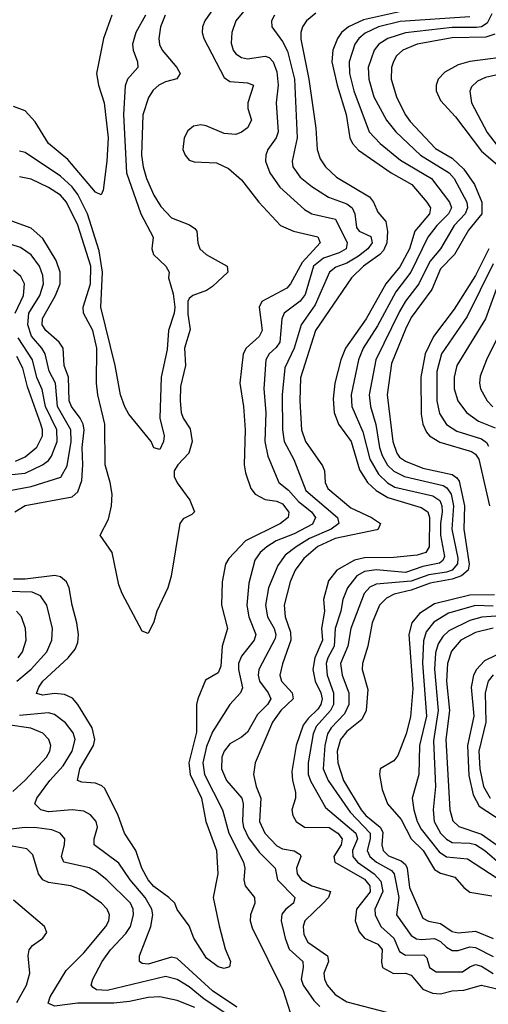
# Model space of a CAD drawing. Header units: inches. Extents: x 1305375 to 1407406, y 744550 to 841633.
# Tile 247 of 256: x 1345171 to 1346773, y 825804 to 829174. Entities that reach past the tile are written whole.
import ezdxf

# ---------------------------------------------------------------- set-up
doc = ezdxf.new("R2010")
doc.units = ezdxf.units.IN
doc.header["$MEASUREMENT"] = 0
doc.layers.add('B3842', color=7, linetype='Continuous')

msp = doc.modelspace()

# ---------------------------------------------------------------- linework, layer by layer
at = {"layer": 'B3842', "color": 5}
for points, elevation in [([(1345975.5, 829250), (1345909.6, 829170), (1345896, 829130), (1345893.6, 829093.6), (1345900.6, 829070), (1345910, 829056.8), (1345930, 829044.2), (1345950, 829040.1), (1346010, 829049.3), (1346024.6, 829044.6), (1346038.3, 829030), (1346050, 828995.3), (1346054.4, 828950), (1346048.4, 828890), (1346054.5, 828790), (1346047.9, 828770), (1346019, 828730), (1346012.2, 828710), (1346011.6, 828690), (1346025.9, 828650), (1346060.6, 828600.6), (1346144.4, 828524.4), (1346170, 828509.7), (1346251, 828491), (1346291.3, 828410), (1346287.6, 828390), (1346263.5, 828376.5), (1346210, 828358), (1346175.8, 828330), (1346146.8, 828233.2), (1346129.8, 828210.2), (1346075.1, 828170), (1346067.1, 828150), (1346061, 828070), (1346048.4, 828051.6), (1346024.3, 828030), (1346013.2, 828010), (1346005.9, 827910), (1346012.4, 827830), (1346009.8, 827730), (1346019.6, 827679.6), (1346057.3, 827590), (1346090, 827563.3), (1346124.4, 827524.4), (1346169, 827490), (1346182.3, 827470), (1346172.1, 827447.9), (1346110, 827414.2), (1346048.3, 827390), (1346016.3, 827370), (1345993.6, 827350), (1345975.4, 827324.6), (1345955.1, 827244.9), (1345948.2, 827170), (1345954.3, 827130), (1345978.5, 827070), (1345973.1, 827050), (1345930, 826995.9), (1345919.7, 826970), (1345919, 826950), (1345932.9, 826887.1), (1345926.2, 826870), (1345889.5, 826830), (1345830, 826736.3), (1345810, 826685.8), (1345797.8, 826630), (1345802.5, 826590), (1345864, 826470), (1345886.5, 826390), (1345936.7, 826290), (1345940.8, 826270), (1345936.9, 826230), (1345941.5, 826210), (1345973.7, 826170), (1345975.5, 826150), (1345959.8, 826110), (1345959.1, 826090), (1345965.8, 826065.8), (1346071.7, 825851.7), (1346096.2, 825776.2)], 1340), ([(1345845.6, 829230), (1345803.8, 829170), (1345796.4, 829150), (1345795.5, 829130), (1345800.6, 829110), (1345870, 828975.7), (1345890, 828962.1), (1345950, 828958.1), (1345970.2, 828950), (1345950.6, 828890), (1345951.7, 828870), (1345963.7, 828830), (1345950, 828803.4), (1345930, 828788.6), (1345910, 828781.6), (1345870, 828784.5), (1345808.8, 828811.2), (1345790, 828814.5), (1345765.2, 828810), (1345746.3, 828793.7), (1345733.7, 828770), (1345729, 828730), (1345736.5, 828710), (1345750, 828693.6), (1345767.1, 828687.1), (1345844.1, 828684.1), (1345885, 828665), (1345930, 828625.8), (1345989.1, 828549.1), (1346062.3, 828470), (1346106.9, 828450), (1346190, 828430.6), (1346198.1, 828410), (1346136.9, 828343.1), (1346097.4, 828270), (1346085, 828255), (1345999.2, 828210), (1345989.6, 828190), (1346000.5, 828110), (1345989.5, 828090), (1345945.7, 828050), (1345935.7, 828030), (1345923.8, 827930), (1345936.6, 827850), (1345942.1, 827770), (1345938.5, 827650), (1345942.8, 827622.8), (1345961.6, 827570), (1345976, 827550), (1346010, 827531.5), (1346050, 827525.7), (1346070, 827517), (1346091.9, 827488.1), (1346088.8, 827470), (1346062.6, 827450), (1345942.9, 827390), (1345886.2, 827330), (1345874.7, 827310), (1345863.4, 827250), (1345861.5, 827170), (1345881.4, 827090), (1345863.3, 827030), (1345858.4, 826961.6), (1345850, 826939), (1345806.4, 826913.6), (1345780.6, 826850), (1345775.3, 826830), (1345775.6, 826735.6), (1345749.5, 826630), (1345754, 826590), (1345792.3, 826510), (1345807.3, 826430), (1345843.7, 826330), (1345848.7, 826250), (1345833.1, 826170), (1345852.9, 826072.9), (1345874.1, 825994.1), (1345891.7, 825950), (1345888.2, 825931.8), (1345870, 825926.4), (1345850, 825932.1), (1345810, 825961.6), (1345767, 826030), (1345750, 826073), (1345710, 826128), (1345701.3, 826150), (1345681.3, 826170), (1345630, 826207.3), (1345610.3, 826230), (1345588.6, 826270), (1345568.4, 826330), (1345529.4, 826390), (1345508.1, 826450), (1345462.1, 826542.1), (1345451.8, 826551.8), (1345430, 826560.3), (1345384, 826564), (1345368.4, 826570), (1345376.7, 826610), (1345423.7, 826690), (1345428.5, 826710), (1345418.9, 826750), (1345370, 826829.9), (1345351.5, 826851.5), (1345324.4, 826864.4), (1345290, 826867.6), (1345250, 826861.7), (1345228, 826868), (1345235.9, 826890), (1345249.9, 826910), (1345337.2, 826990), (1345360.2, 827019.8), (1345370, 827042.6), (1345371.8, 827070), (1345366.5, 827110), (1345350.3, 827170), (1345340.6, 827230), (1345331, 827250), (1345310, 827266.6), (1345291.4, 827271.4), (1345190, 827259), (1345150, 827259.5)], 1320), ([(1345486.2, 829190), (1345457, 829110), (1345434.1, 828990), (1345440.6, 828950), (1345459.6, 828890), (1345473.1, 828770), (1345469.4, 828690), (1345456.9, 828590), (1345450, 828575.1), (1345430, 828584.2), (1345335.9, 828695.9), (1345270, 828749.9), (1345224.2, 828824.2), (1345190, 828861.6), (1345150, 828877)], 1240), ([(1345668.5, 829190), (1345652.6, 829150), (1345646.3, 829110), (1345648.8, 829088.8), (1345658.2, 829070), (1345708.3, 829010), (1345719.4, 828990), (1345708.8, 828971.2), (1345670, 828961.5), (1345647.3, 828950), (1345627.5, 828932.6), (1345611.9, 828908.1), (1345591.9, 828848.1), (1345587.3, 828710), (1345592.9, 828670), (1345605.1, 828630), (1345630, 828573.9), (1345654.1, 828534.1), (1345690, 828495.5), (1345752, 828472), (1345770, 828459.2), (1345776.8, 828450), (1345780.2, 828410), (1345787.3, 828390), (1345809.2, 828370), (1345880.9, 828330), (1345882.3, 828310), (1345830, 828260.4), (1345810, 828247.5), (1345762.6, 828230), (1345750, 828219.8), (1345746.3, 828210), (1345746.3, 828166.3), (1345753.4, 828113.4), (1345734.2, 828050), (1345738.5, 827990), (1345721.4, 827918.6), (1345719.8, 827870), (1345723.4, 827830), (1345730.5, 827810), (1345753.9, 827773.9), (1345760.9, 827730), (1345749.5, 827690), (1345711.7, 827650), (1345699.4, 827630), (1345698.8, 827610), (1345709.1, 827589.1), (1345752.4, 827530), (1345769.2, 827490), (1345759.6, 827480.4), (1345730, 827465.8), (1345719, 827450), (1345689.1, 827269.1), (1345677, 827230), (1345640.2, 827150), (1345630, 827112.7), (1345610, 827073.2), (1345590, 827081.2), (1345520.9, 827210), (1345510, 827239.3), (1345487.4, 827350), (1345445.7, 827410), (1345475.1, 827464.9), (1345484.9, 827510), (1345486.9, 827550), (1345480.8, 827590), (1345463.7, 827650), (1345461.8, 827790), (1345437.9, 827890), (1345433.1, 827930), (1345435.3, 828050), (1345420.8, 828110), (1345389.2, 828170), (1345388.4, 828190), (1345412.7, 828270), (1345414.1, 828330), (1345370, 828471.2), (1345331.6, 828550), (1345310, 828573.3), (1345270, 828600.1), (1345210, 828628.2), (1345170, 828636.6)], 1280), ([(1345601.5, 829190), (1345567.7, 829130), (1345556.3, 829090), (1345558.7, 829070), (1345574.4, 829030), (1345574.6, 829010), (1345540.1, 828970), (1345532, 828948), (1345526.1, 828850), (1345536.2, 828650), (1345585.5, 828510), (1345627.1, 828430), (1345623.3, 828390), (1345628.5, 828370), (1345670.2, 828330), (1345682, 828310), (1345680.2, 828290), (1345696, 828236.1), (1345701, 828190), (1345699.5, 828170), (1345679.8, 828110), (1345674.9, 828045.1), (1345654.9, 827950), (1345650.6, 827810), (1345665.3, 827750), (1345662.4, 827730), (1345650, 827702.7), (1345630, 827709), (1345620.7, 827730), (1345544.4, 827824.4), (1345530, 827849.3), (1345516.1, 827890), (1345497.3, 827990), (1345448.7, 828190), (1345453.9, 828310), (1345442.9, 828382.9), (1345403, 828510), (1345370, 828576.2), (1345350, 828601.8), (1345310, 828638.3), (1345190, 828719.2), (1345170, 828723.7)], 1260), ([(1346042.7, 829190), (1346031.9, 829170), (1346033.7, 829150), (1346070, 829099.2), (1346086.7, 829066.7), (1346110.3, 828970), (1346119.9, 828770), (1346103.1, 828690), (1346105.4, 828670), (1346130, 828635.3), (1346170, 828602.8), (1346227, 828567), (1346290, 828543.3), (1346308.2, 828530), (1346316.9, 828510), (1346323, 828463), (1346332.1, 828450), (1346372.3, 828432.3), (1346376.2, 828410), (1346362, 828390), (1346330, 828364.1), (1346290, 828340.5), (1346252.6, 828327.4), (1346230.5, 828310), (1346181.5, 828198.5), (1346133.5, 828130), (1346110, 828049.9), (1346077.6, 827982.4), (1346068.8, 827890), (1346069.8, 827770), (1346075.9, 827730), (1346109, 827669), (1346150, 827562.3), (1346258.2, 827470), (1346261.9, 827450), (1346235.9, 827430), (1346161.5, 827398.5), (1346116.7, 827370), (1346079, 827341), (1346054.2, 827305.8), (1346021.9, 827230), (1346011.3, 827170), (1346018.9, 827130), (1346041, 827090), (1346046.8, 827070), (1346044.3, 827055.7), (1345989.3, 826950), (1345986.9, 826930), (1345991.5, 826910), (1346020.5, 826870), (1346029.7, 826850), (1346018.2, 826830), (1345984.4, 826795.6), (1345950, 826735.9), (1345930, 826718.7), (1345890, 826695.9), (1345870, 826670.6), (1345862.7, 826650), (1345861, 826610), (1345878.4, 826570), (1345930.1, 826510), (1345935.1, 826490), (1345933, 826430), (1345936.8, 826410), (1345953.1, 826373.2), (1345990, 826324.2), (1346044.7, 826270), (1346052.6, 826230), (1346111.5, 826170), (1346107, 826150), (1346080.8, 826130), (1346067.8, 826112.2), (1346064.6, 826090), (1346078.5, 826030), (1346092.9, 825992.9), (1346139.1, 825950), (1346140.7, 825930), (1346133.5, 825890), (1346140.3, 825870), (1346177.1, 825817.1), (1346196.9, 825796.9)], 1360), ([(1346183.6, 829196.4), (1346152.2, 829170), (1346138.2, 829150), (1346132.2, 829130), (1346132.1, 829107.9), (1346159.3, 828970), (1346183.1, 828803.1), (1346188.4, 828730), (1346198.1, 828698.1), (1346216.3, 828670), (1346254.7, 828634.7), (1346367.5, 828567.5), (1346381.1, 828550), (1346395.7, 828515.7), (1346423, 828483), (1346428.9, 828448.9), (1346426.2, 828410), (1346415.5, 828384.5), (1346402.4, 828370), (1346346.4, 828330), (1346305.9, 828290), (1346182.6, 828110), (1346131.6, 827948.4), (1346128.9, 827870), (1346134.8, 827770), (1346147.9, 827730), (1346206.9, 827646.9), (1346212.9, 827630), (1346216.1, 827590), (1346225.2, 827570), (1346303.4, 827503.4), (1346374.3, 827470), (1346404.8, 827450), (1346396.6, 827430), (1346391.8, 827428.2), (1346250, 827398.6), (1346190, 827370.6), (1346142.6, 827330), (1346112.6, 827290), (1346095.4, 827250), (1346075.5, 827170), (1346078.3, 827130), (1346097.3, 827077.3), (1346098.5, 827050), (1346069.6, 826969.6), (1346060.8, 826930), (1346065.8, 826910), (1346102.4, 826870), (1346106.3, 826850), (1346063.6, 826810), (1346035.8, 826770), (1345976.4, 826630), (1345970.9, 826590), (1345979.5, 826550), (1345995.1, 826510), (1345991.2, 826430), (1346008.7, 826390), (1346050, 826346.7), (1346070, 826335.9), (1346110, 826328.9), (1346130, 826316.3), (1346132.7, 826310), (1346118, 826270), (1346119.3, 826250), (1346134.2, 826230), (1346170, 826209.2), (1346233.3, 826190), (1346226.7, 826170), (1346209.3, 826150), (1346146.3, 826090), (1346140.4, 826070), (1346142.8, 826042.8), (1346156.7, 826016.7), (1346223.6, 825970), (1346226.6, 825950), (1346211.2, 825910), (1346213.4, 825890), (1346222.3, 825870), (1346250, 825837.7), (1346290, 825812.8), (1346430, 825775.5)], 1380), ([(1346470, 829200.8), (1346346.9, 829173.1), (1346295.5, 829150), (1346271.3, 829130), (1346257.2, 829110), (1346241.7, 829070), (1346238.1, 829030), (1346257, 828950), (1346287.9, 828850), (1346300.1, 828770), (1346309.4, 828750), (1346330, 828727.2), (1346440.8, 828650), (1346512.1, 828610), (1346563.7, 828550), (1346575.7, 828530), (1346572.2, 828510), (1346522.2, 828450), (1346504.2, 828390), (1346471.4, 828328.6), (1346423.5, 828270), (1346355.6, 828150), (1346285.6, 828050), (1346269.7, 828010), (1346248.5, 827930), (1346243.4, 827876.6), (1346246.9, 827830), (1346261.5, 827790), (1346304.9, 827730), (1346333.1, 827633.1), (1346360.2, 827590), (1346390, 827562.8), (1346430, 827538.3), (1346544.4, 827504.4), (1346566.8, 827490), (1346572.3, 827470), (1346571.1, 827370), (1346559.3, 827350), (1346530, 827341.7), (1346450, 827333.3), (1346350, 827332.2), (1346315.7, 827324.3), (1346255.9, 827290), (1346227, 827253), (1346209.4, 827190), (1346213, 827150), (1346202.5, 827090), (1346206.6, 827050), (1346180.7, 826990), (1346173.6, 826950), (1346181.3, 826910), (1346200.6, 826870), (1346204.8, 826850), (1346200.8, 826830), (1346190, 826813.9), (1346157.4, 826782.6), (1346140.6, 826759.4), (1346116.3, 826690), (1346101.3, 826601.3), (1346103.4, 826570), (1346114.7, 826530), (1346113.9, 826510), (1346102, 826470), (1346105, 826450), (1346116, 826430), (1346144.8, 826410), (1346228.8, 826408.8), (1346259.4, 826390), (1346273.7, 826370), (1346270.3, 826350), (1346245.4, 826310), (1346248.9, 826290), (1346350, 826231.9), (1346368.7, 826210), (1346370, 826189.1), (1346323, 826130), (1346318.2, 826090), (1346332, 826052), (1346350, 826030.6), (1346396.1, 826010), (1346410, 825991.5), (1346407.9, 825947.9), (1346411.9, 825930), (1346449.1, 825909.1), (1346490, 825910.1), (1346510, 825904), (1346550, 825855.3), (1346582.4, 825842.4), (1346610, 825840.2), (1346650, 825850.4), (1346690, 825852.5), (1346750, 825869.4), (1346831.8, 825850)], 1420), ([(1346710, 829183.6), (1346472.5, 829167.5), (1346397.6, 829150), (1346351.9, 829128.1), (1346330.9, 829110), (1346317.3, 829090), (1346298, 829030), (1346299.2, 828990), (1346313.4, 828930), (1346365.8, 828790), (1346403.3, 828750), (1346473.1, 828693.1), (1346578.7, 828630), (1346641.1, 828550), (1346648, 828530), (1346637.9, 828510), (1346597.6, 828470), (1346567.1, 828430), (1346508.8, 828310), (1346457.7, 828242.3), (1346394.1, 828125.9), (1346345.4, 828050), (1346329.2, 828010), (1346304.6, 827890), (1346306.9, 827850), (1346343.9, 827763.9), (1346368.4, 827670), (1346398.1, 827618.1), (1346428.5, 827588.5), (1346453.7, 827573.7), (1346584.1, 827544.1), (1346608.2, 827528.2), (1346615.1, 827510), (1346616.2, 827490), (1346610, 827450), (1346610.2, 827410.2), (1346623.7, 827336.3), (1346617.5, 827322.5), (1346606.3, 827313.7), (1346550, 827302.3), (1346490, 827282.4), (1346390, 827290.6), (1346350, 827285.5), (1346323.8, 827270), (1346292.1, 827230), (1346275.8, 827190), (1346269.5, 827150), (1346249.4, 827090.6), (1346246.5, 827030), (1346224.4, 826990), (1346218.6, 826970), (1346222.7, 826930), (1346244.4, 826870), (1346244, 826830), (1346234.3, 826810), (1346184.9, 826755.1), (1346174.1, 826730), (1346157.8, 826630), (1346157.8, 826590), (1346166.3, 826566.3), (1346217.1, 826477.1), (1346320.2, 826390), (1346326.2, 826370), (1346309.5, 826330), (1346309.7, 826309.7), (1346325.9, 826290), (1346383.1, 826250), (1346405.7, 826225.7), (1346413.2, 826190), (1346385.8, 826130), (1346386.8, 826110), (1346405.8, 826070), (1346450.1, 826030), (1346470, 825985.2), (1346490, 825972.3), (1346552.8, 825972.8), (1346562.9, 825962.9), (1346572.5, 825930), (1346594.7, 825914.7), (1346685.2, 825914.8), (1346710, 825932.6), (1346730, 825940.6), (1346750, 825934.5), (1346790, 825909.8)], 1440), ([(1346785.5, 829194.5), (1346770, 829161.8), (1346750.5, 829149.5), (1346733.1, 829146.9), (1346650, 829147.4), (1346490, 829129), (1346430, 829109.9), (1346399.6, 829090), (1346383.4, 829070), (1346362.9, 829010), (1346364.4, 828970), (1346382, 828910), (1346425.6, 828830), (1346457.2, 828790), (1346541.3, 828710), (1346640.1, 828650), (1346656.8, 828630), (1346699.5, 828550), (1346702.3, 828530), (1346693.8, 828510), (1346656.7, 828470), (1346609.7, 828390), (1346573.8, 828346.2), (1346535.8, 828270), (1346490, 828211.2), (1346470, 828175.4), (1346388.8, 828010), (1346366.3, 827890), (1346370.7, 827850), (1346388.4, 827788.4), (1346401.1, 827710), (1346410, 827682.5), (1346429.1, 827649.1), (1346450, 827629.2), (1346487.4, 827610), (1346619.2, 827579.2), (1346632.1, 827572.1), (1346646.3, 827550), (1346654.1, 827510), (1346649, 827430), (1346669.3, 827330.7), (1346668.5, 827311.5), (1346650, 827289.6), (1346630, 827282.5), (1346570, 827274.3), (1346510, 827251.7), (1346390, 827242.5), (1346368.8, 827231.2), (1346349.4, 827210), (1346303.4, 827090), (1346293.6, 827030), (1346268.4, 826970), (1346273.2, 826930), (1346296.1, 826870), (1346296.2, 826830), (1346281.5, 826798.5), (1346236.3, 826750), (1346224, 826730), (1346214, 826690), (1346208.5, 826610), (1346226, 826570), (1346301.2, 826461.2), (1346368.9, 826390), (1346369.8, 826370), (1346358.7, 826330), (1346368.8, 826310), (1346391.5, 826290), (1346442, 826262), (1346451.1, 826251.1), (1346467.4, 826170), (1346459.5, 826110), (1346510, 826039.3), (1346528.1, 826028.1), (1346545.4, 826025.4), (1346590, 826029.1), (1346610, 826019.3), (1346630, 825999.9), (1346650, 825988.5), (1346670, 825988.2), (1346710, 826000.4), (1346730, 825997.9), (1346790, 825967.9)], 1460), ([(1346795.3, 829124.7), (1346765.4, 829114.6), (1346650, 829111.4), (1346530.2, 829090), (1346481, 829070), (1346459.4, 829050), (1346449.1, 829030.9), (1346442.1, 829010), (1346440.9, 828970), (1346459.5, 828910), (1346489, 828850), (1346506.1, 828826.1), (1346593.2, 828733.2), (1346650, 828699.8), (1346690, 828662.4), (1346726.5, 828610), (1346750.9, 828549.1), (1346751, 828509), (1346706.2, 828453.8), (1346657.4, 828370), (1346610, 828321.2), (1346579.9, 828250), (1346510, 828154.2), (1346490, 828114.9), (1346442.7, 827997.3), (1346427.7, 827890), (1346447.3, 827730), (1346460.2, 827690), (1346470, 827676.9), (1346490, 827662.5), (1346550, 827638.8), (1346650, 827617.5), (1346666.2, 827606.2), (1346674, 827594), (1346692.1, 827510), (1346690.3, 827430), (1346708, 827310), (1346704.2, 827290), (1346681.7, 827270), (1346650, 827258.6), (1346574.6, 827245.4), (1346510, 827221), (1346452, 827208), (1346425.4, 827194.6), (1346401.9, 827170), (1346376.7, 827110), (1346361.4, 827030), (1346343.6, 826970), (1346342, 826950), (1346362, 826882), (1346355.6, 826810), (1346341.2, 826778.8), (1346290, 826738.1), (1346268.4, 826710), (1346256.5, 826670), (1346258.9, 826630), (1346277.8, 826570), (1346339, 826470), (1346354.4, 826450), (1346403.2, 826410), (1346412.9, 826392.9), (1346409.3, 826350), (1346413.8, 826330), (1346432.7, 826312.7), (1346475.5, 826295.5), (1346490, 826283), (1346495.5, 826270), (1346503.9, 826203.9), (1346550, 826099.2), (1346568.9, 826088.9), (1346610, 826080.6), (1346650, 826052.6), (1346670, 826049), (1346730, 826054.2), (1346790, 826029.2)], 1480), ([(1346869, 829051), (1346710, 829030.4), (1346670, 829019.6), (1346625.2, 828994.8), (1346602.1, 828970), (1346594.8, 828950), (1346594.9, 828930), (1346610, 828897.7), (1346661, 828841), (1346750, 828724.6), (1346859.9, 828630)], 1520), ([(1346890, 829005.2), (1346763.6, 828976.4), (1346736.1, 828963.9), (1346716.2, 828943.8), (1346710.1, 828929.9), (1346716.1, 828890), (1346770, 828787.5), (1346803.7, 828743.7)], 1540), ([(1345153.9, 827490), (1345190, 827511.4), (1345350, 827541.1), (1345370, 827558), (1345383.3, 827596.7), (1345387.1, 827650), (1345384.4, 827710), (1345391.5, 827770), (1345387.8, 827790), (1345378.2, 827810), (1345347.9, 827850), (1345340.2, 827870), (1345338.2, 827950), (1345323.6, 827990), (1345319.3, 828050), (1345305.9, 828070), (1345260.3, 828110), (1345248.1, 828130), (1345249, 828151), (1345293.9, 828230), (1345309.1, 828270), (1345309, 828310), (1345296.2, 828350), (1345250, 828424.6), (1345210, 828460.3), (1345143.9, 828483.9)], 1320), ([(1345130, 827561), (1345210, 827576), (1345311.3, 827608.7), (1345333.5, 827646.5), (1345346.5, 827730), (1345346.1, 827770), (1345300.6, 827850), (1345293.2, 827930), (1345271.5, 827971.5), (1345257.7, 828030), (1345246.5, 828050), (1345211.3, 828091.3), (1345198.4, 828130), (1345202.3, 828170), (1345239.8, 828230), (1345251.9, 828270), (1345250, 828298.9), (1345239.2, 828330), (1345210, 828368.9), (1345173.9, 828393.9), (1345110, 828414.8)], 1340), ([(1346774.8, 828390), (1346730, 828298.4), (1346656.2, 828183.8), (1346585.5, 828090), (1346557.2, 828030), (1346542.9, 827950), (1346543.7, 827823.7), (1346549.6, 827789.6), (1346562.4, 827762.4), (1346572.1, 827750), (1346607.6, 827727.6), (1346716.1, 827696.1), (1346730, 827687.3), (1346741.2, 827670), (1346777, 827510)], 1520), ([(1346790, 828338.8), (1346701.3, 828158.7), (1346613, 828030), (1346597.4, 827970), (1346596.9, 827870), (1346606.7, 827826.7), (1346630, 827788.7), (1346666.2, 827766.2), (1346750, 827739.9), (1346766.9, 827726.9), (1346774.4, 827714.4)], 1540), ([(1345155.8, 828170), (1345183.5, 828230), (1345187, 828270), (1345174.7, 828294.7), (1345150, 828316.2)], 1360), ([(1346800.1, 828250), (1346763.8, 828150), (1346666.3, 827990), (1346656.4, 827950), (1346656.9, 827910), (1346669.2, 827869.2), (1346699, 827830), (1346740.2, 827800.2), (1346797.2, 827777.2)], 1560), ([(1346836.5, 828150), (1346767.2, 828010), (1346745.7, 827954.3), (1346742.8, 827930), (1346746.7, 827910), (1346769.1, 827870), (1346789.3, 827849.3)], 1580), ([(1345110, 827613.5), (1345190, 827621.9), (1345248.8, 827650), (1345270, 827665.8), (1345280.2, 827679.8), (1345299.4, 827730), (1345298, 827770), (1345259.5, 827850), (1345248.3, 827908.3), (1345229.5, 827949.5), (1345215.2, 828010), (1345165.6, 828085.6)], 1360), ([(1345156.6, 827663.4), (1345190, 827678), (1345229.3, 827710.7), (1345248.8, 827750), (1345249.4, 827770), (1345243.7, 827790), (1345197.5, 827917.5), (1345181.3, 827981.3), (1345160.7, 828020.7)], 1380), ([(1345161.5, 826910), (1345210, 826950.5), (1345263.8, 827010), (1345281.3, 827050), (1345283.2, 827090), (1345263.7, 827170), (1345241.9, 827201.9), (1345214.2, 827214.2), (1345130, 827216.7)], 1340), ([(1346794.1, 827205.9), (1346710, 827204.6), (1346590, 827174.4), (1346538.3, 827141.7), (1346512.3, 827110), (1346501.4, 827070), (1346515.7, 826884.3), (1346507.9, 826787.9), (1346493.1, 826730), (1346464.4, 826655.6), (1346450, 826636.8), (1346403.5, 826610), (1346401, 826590), (1346410, 826539.5), (1346429, 826490), (1346476, 826436), (1346509.2, 826370), (1346550.9, 826330.9), (1346590, 826265.4), (1346610, 826252.8), (1346659.1, 826239.1), (1346690, 826203.5), (1346710, 826187.6), (1346785, 826175)], 1520), ([(1346790, 827167.2), (1346730, 827168.5), (1346637.7, 827142.3), (1346587.7, 827112.3), (1346561, 827079), (1346551.6, 827048.4), (1346548.5, 826971.5), (1346561.7, 826790), (1346537.9, 826690), (1346536, 826590), (1346513.1, 826510), (1346518.7, 826470), (1346530.1, 826430), (1346543.6, 826403.6), (1346605.4, 826325.4), (1346630, 826308.9), (1346702.1, 826302.1), (1346830, 826218.3)], 1540), ([(1345166, 826990), (1345181.1, 827010), (1345193.4, 827050), (1345190.4, 827090), (1345176.6, 827130), (1345160.2, 827150)], 1360), ([(1346910, 827140.8), (1346751.2, 827128.8), (1346710, 827118.1), (1346638.3, 827081.7), (1346617.6, 827062.4), (1346602.2, 827037.8), (1346593.3, 827006.7), (1346589.2, 826950.8), (1346602.2, 826810), (1346585.7, 826705.7), (1346593.3, 826550), (1346585.1, 826470), (1346588.3, 826430), (1346610, 826390.1), (1346630, 826368.8), (1346650, 826357.7), (1346710, 826356), (1346730, 826350.5), (1346761.2, 826330), (1346820, 826280)], 1560), ([(1346790, 827091.7), (1346730, 827076.3), (1346679.5, 827050), (1346647.3, 827012.7), (1346633.7, 826970), (1346630, 826910), (1346641.2, 826810), (1346628.2, 826710), (1346641.7, 826470), (1346651.9, 826431.9), (1346672.3, 826412.3), (1346750, 826386.2), (1346853.4, 826313.4)], 1580), ([(1346800.7, 826999.3), (1346760.8, 826979.2), (1346733, 826950), (1346722.8, 826930), (1346714.6, 826890), (1346724.5, 826790), (1346702.2, 826690), (1346706.8, 826586.8), (1346721.2, 826521.2), (1346742.1, 826482.1), (1346870, 826398.4)], 1620), ([(1346790, 826931.1), (1346772.7, 826910), (1346762.5, 826870), (1346765.1, 826770), (1346740.7, 826670), (1346744.8, 826610), (1346757.5, 826550), (1346779.8, 826510)], 1640), ([(1345913.6, 825793.6), (1345830.8, 825850), (1345710, 825960.8), (1345690, 825965.6), (1345610, 825941.7), (1345590, 825943.4), (1345580.3, 825950), (1345580.2, 825970), (1345619.7, 826070), (1345626.5, 826110), (1345623.4, 826130), (1345599.5, 826170), (1345548.9, 826230), (1345510, 826287.2), (1345425.9, 826350), (1345426.2, 826370), (1345437.3, 826410), (1345432.7, 826430), (1345412.7, 826452.7), (1345390, 826464.8), (1345350, 826469.5), (1345270, 826462.9), (1345243.5, 826470), (1345222.5, 826490), (1345229.3, 826510), (1345274.6, 826570), (1345320.2, 826619.8), (1345349.9, 826670), (1345360.3, 826710), (1345353.7, 826733.7), (1345327.5, 826767.5), (1345290, 826795.8), (1345270, 826801.5), (1345170, 826792.7)], 1340), ([(1345147.5, 826532.5), (1345190, 826570.6), (1345263.1, 826650), (1345274.2, 826670), (1345277.8, 826690), (1345271.1, 826710), (1345250, 826732.2), (1345208.6, 826748.6), (1345130, 826760.4)], 1360), ([(1345879.4, 825770), (1345801.6, 825821.6), (1345750, 825864.3), (1345710, 825888.6), (1345670, 825899.6), (1345470, 825851.6), (1345433.4, 825853.4), (1345421.9, 825861.9), (1345415.6, 825870), (1345421.1, 825890), (1345453.2, 825950), (1345481.4, 825990), (1345533.8, 826046.2), (1345549.7, 826070.3), (1345560.4, 826110), (1345558.9, 826130), (1345550.3, 826150), (1345469.4, 826230), (1345430, 826260.9), (1345410, 826270.6), (1345321.8, 826290), (1345314.2, 826310), (1345324.5, 826350), (1345324.9, 826370), (1345309.8, 826390), (1345280.7, 826400.7), (1345230, 826408.5), (1345190, 826409.1), (1345121.3, 826401.3)], 1360), ([(1345770, 825793.1), (1345710, 825817.2), (1345649.9, 825829.9), (1345610, 825827.8), (1345546.9, 825813.1), (1345492.7, 825807.3), (1345370, 825807.9), (1345290, 825797.1), (1345268.3, 825808.3), (1345275.1, 825830), (1345330, 825919.2), (1345390, 825979.6), (1345465.3, 826070), (1345476.2, 826090), (1345478.1, 826110), (1345469.9, 826130), (1345451.1, 826150), (1345390, 826192.4), (1345346.3, 826210), (1345270, 826220.8), (1345250, 826229.6), (1345235.2, 826250), (1345215.8, 826315.8), (1345195.9, 826335.9), (1345145.1, 826345.1)], 1380), ([(1345161.7, 825810), (1345194.4, 825870), (1345206, 825910), (1345200.4, 825970), (1345203.2, 825990), (1345215, 826005), (1345249.9, 826030), (1345263.9, 826050), (1345256.1, 826070), (1345150, 826160.1)], 1420)]:
    msp.add_lwpolyline(points, dxfattribs=dict(at, elevation=elevation))

doc.saveas('drawing.dxf')
